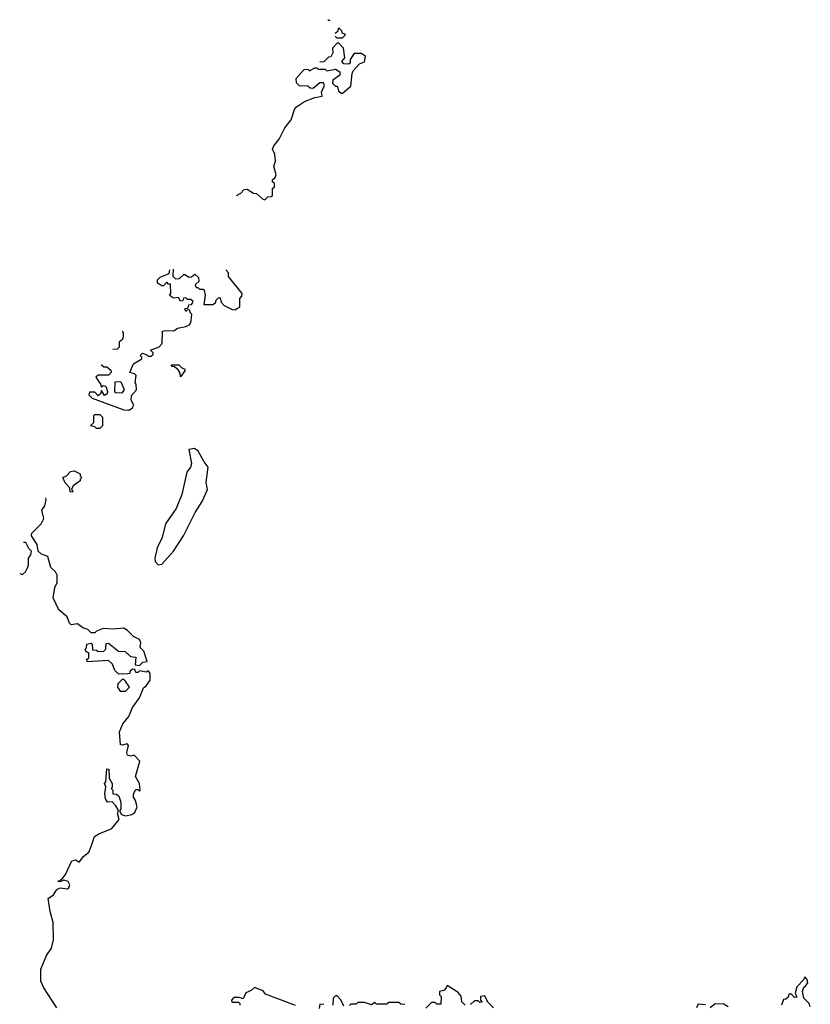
# Model space of a CAD drawing. Extents: x 2029662 to 2246637, y 225654 to 401419.
# Tile 92 of 256: x 2049789 to 2054388, y 314570 to 320298. Entities that reach past the tile are written whole.
import ezdxf

# ---------------------------------------------------------------- set-up
doc = ezdxf.new("R2010")
doc.units = 0

msp = doc.modelspace()

# ---------------------------------------------------------------- linework, layer by layer
at = {"layer": '0CON20XD'}
for points in [[(2051580.2, 320293.5), (2051585, 320297.5), (2051590, 320295), (2051588.1, 320289.2)], [(2051623.8, 320218.5), (2051638.3, 320231.7), (2051645, 320250), (2051660, 320235), (2051661.7, 320221.7), (2051680, 320215), (2051680, 320205), (2051665, 320190), (2051635, 320190), (2051623.3, 320201.7)], [(2051049.6, 319274.4), (2051075, 319287.5), (2051095, 319310), (2051111.7, 319311.7), (2051148.3, 319288.3), (2051167, 319287), (2051203.6, 319253.6), (2051215, 319250), (2051233, 319267), (2051251.7, 319268.3), (2051260, 319275), (2051260, 319315), (2051270, 319325), (2051270, 319345), (2051260, 319355), (2051260, 319365), (2051275, 319380), (2051280, 319395), (2051267.5, 319445), (2051276.7, 319475), (2051272.5, 319515), (2051260, 319545), (2051266.4, 319563.6), (2051298.3, 319601.7), (2051331.7, 319668.3), (2051368, 319715), (2051387.5, 319775), (2051398.9, 319791.1), (2051445, 319821.4), (2051505, 319844.2), (2051547.5, 319852.5), (2051543.3, 319875), (2051562.5, 319915), (2051555, 319930), (2051535, 319930), (2051495, 319897.5), (2051478.3, 319898.3), (2051465, 319910), (2051417, 319913), (2051399.3, 319929.3), (2051397.5, 319955), (2051443, 320007), (2051465, 320010), (2051475, 320000), (2051505, 320017.5), (2051517.5, 320017.5), (2051525, 320010), (2051565, 320010), (2051575, 320000), (2051625, 320010), (2051650, 319995), (2051650, 319975), (2051610, 319945), (2051608.3, 319928.3), (2051625, 319910), (2051635, 319910), (2051645, 319880), (2051665, 319867.5), (2051715, 319910), (2051722.5, 319985), (2051729.3, 320000.7), (2051765, 320040), (2051795, 320052.5), (2051800, 320085), (2051775, 320100), (2051735, 320100), (2051710, 320065), (2051710, 320045), (2051701.7, 320038.3), (2051675, 320040), (2051662.5, 320055), (2051680, 320075), (2051671.7, 320131.7), (2051645, 320160), (2051635, 320160), (2051608.4, 320131.8), (2051610, 320105), (2051598.3, 320081.7), (2051585, 320080), (2051557, 320053), (2051535.2, 320049.8)], [(2050262.5, 318290), (2050265, 318290), (2050278.3, 318278.3), (2050295, 318277.5), (2050318.3, 318258.3), (2050320, 318245), (2050305, 318230), (2050245, 318230), (2050231.7, 318218.3), (2050258.3, 318178.3), (2050265, 318160), (2050275, 318170), (2050290, 318165), (2050300, 318135), (2050298.3, 318121.7), (2050281.7, 318111.7), (2050265, 318140), (2050258.3, 318121.7), (2050245, 318110), (2050225, 318130), (2050195, 318130), (2050190, 318115), (2050210, 318095), (2050395, 318027.5), (2050423, 318027), (2050443, 318037), (2050452.5, 318055), (2050437.5, 318085), (2050438.3, 318111.7), (2050467.5, 318145), (2050466.7, 318176.7), (2050460, 318185), (2050467, 318227), (2050457, 318237), (2050430, 318245), (2050450, 318295), (2050500, 318325), (2050500, 318335), (2050490, 318345), (2050503, 318357), (2050528.3, 318348.3), (2050535, 318340), (2050555, 318340), (2050565, 318350), (2050565, 318360), (2050550, 318375), (2050600, 318395), (2050617, 318413), (2050620, 318485), (2050635, 318490), (2050685, 318487.5), (2050707.5, 318502.5), (2050755, 318512.5), (2050777.5, 318525), (2050786.7, 318545), (2050790, 318585), (2050780, 318595), (2050778.3, 318608.3), (2050765, 318610), (2050755, 318600), (2050750, 318615), (2050768.3, 318621.7), (2050771.7, 318638.3), (2050788.3, 318641.7), (2050798.3, 318658.3), (2050785, 318670), (2050765, 318670), (2050755, 318680), (2050741.7, 318678.3), (2050738.3, 318661.7), (2050725, 318660), (2050711.7, 318681.7), (2050685, 318677.5), (2050673, 318683), (2050660, 318695), (2050667.5, 318705), (2050665, 318760), (2050655, 318760), (2050645, 318770), (2050625, 318750), (2050615, 318750), (2050590, 318765), (2050590, 318785), (2050605, 318800), (2050658.3, 318821.7), (2050661.8, 318841.8)], [(2050681.5, 318846.8), (2050680, 318805), (2050695, 318790), (2050718.3, 318791.7), (2050745, 318817.5), (2050775, 318800), (2050788.3, 318801.7), (2050807.5, 318817.5), (2050828.3, 318798.3), (2050830, 318775), (2050810, 318755), (2050815, 318740), (2050825, 318740), (2050835, 318730), (2050855, 318730), (2050861.7, 318721.7), (2050867.5, 318695), (2050860, 318640), (2050915, 318640), (2050930, 318655), (2050930, 318665), (2050945, 318680), (2050955, 318680), (2050960, 318655), (2050977.5, 318635), (2051025, 318612.5), (2051045, 318610), (2051050, 318615), (2051070, 318625), (2051070, 318675), (2051081.7, 318688.3), (2051082.5, 318705), (2051003, 318803), (2051002.5, 318825), (2050988.6, 318841.6)], [(2050330.3, 318380.9), (2050357, 318383), (2050370, 318395), (2050370, 318425), (2050388.3, 318441.7), (2050392.5, 318455), (2050392.5, 318475), (2050385.8, 318485.1)], [(2050725, 318220), (2050721.7, 318241.7), (2050710, 318260), (2050688.3, 318278.3), (2050675, 318280), (2050670, 318290), (2050715, 318290), (2050731.7, 318271.7), (2050750, 318265), (2050750, 318255), (2050725, 318220)], [(2050385, 318127.5), (2050397.5, 318145), (2050380, 318185), (2050375, 318190), (2050341.7, 318188.3), (2050340, 318135), (2050348.3, 318128.3), (2050385, 318127.5)], [(2050255, 317920), (2050235, 317920), (2050225, 317930), (2050200, 317935), (2050220, 317955), (2050220, 317995), (2050225, 318000), (2050255, 318000), (2050270, 317985), (2050270, 317935), (2050255, 317920)], [(2050595, 317126.7), (2050615, 317131.2), (2050684, 317205), (2050741.9, 317295), (2050808.7, 317431.3), (2050850.6, 317495), (2050880.6, 317565), (2050873.1, 317605), (2050885.6, 317695), (2050861.5, 317725), (2050827.3, 317787.3), (2050805, 317803.3), (2050773, 317797), (2050787.5, 317715), (2050782.5, 317695), (2050761.4, 317665), (2050731.4, 317535), (2050698.1, 317455), (2050637.5, 317365), (2050617.8, 317285), (2050588.1, 317225), (2050574.2, 317165), (2050576.1, 317146.1), (2050595, 317126.7)], [(2050095, 317550), (2050081.7, 317551.7), (2050080, 317575), (2050053, 317603), (2050040, 317635), (2050060, 317645), (2050085, 317670), (2050105, 317672.5), (2050140, 317655), (2050140, 317645), (2050150, 317635), (2050140, 317625), (2050140, 317615), (2050100, 317585), (2050090, 317565), (2050097, 317557), (2050095, 317550)], [(2050005, 314549.2), (2049928.8, 314665), (2049910.8, 314705), (2049912, 314775), (2049945.5, 314854.5), (2049974.3, 314895.7), (2049985.8, 314944.2), (2049983.3, 315045), (2049965, 315110), (2049954, 315186), (2049985, 315207.5), (2050005, 315237.5), (2050025, 315246.7), (2050065, 315241.2), (2050075, 315247.5), (2050080, 315265), (2050070, 315285), (2050045, 315292.5), (2050025, 315282.5), (2050010, 315285), (2050035, 315300), (2050055.7, 315324.3), (2050092.5, 315405), (2050115, 315410), (2050135, 315397.5), (2050160, 315430), (2050190.6, 315455), (2050206.3, 315493.7), (2050224.3, 315545.7), (2050248.1, 315561.9), (2050325, 315592), (2050366.7, 315645), (2050360, 315675), (2050361.7, 315701.7), (2050347.5, 315725), (2050327, 315747), (2050300, 315745), (2050287.5, 315765), (2050283.3, 315795), (2050290, 315835), (2050282.5, 315855), (2050290, 315865), (2050295, 315940), (2050307, 315937), (2050310, 315885), (2050327.5, 315855), (2050327.5, 315832.5), (2050320, 315825), (2050330, 315815), (2050330, 315795), (2050351.7, 315791.7), (2050365, 315780), (2050377.5, 315745), (2050377.5, 315705), (2050370, 315695), (2050380, 315675), (2050405, 315666.7), (2050440, 315675), (2050457.5, 315685), (2050471.7, 315718.3), (2050462.5, 315755), (2050450, 315775), (2050450, 315795), (2050465, 315820), (2050475, 315820), (2050485, 315810), (2050490, 315815), (2050486.2, 315855), (2050462.5, 315895), (2050486.7, 315985), (2050455, 316020), (2050435, 316012.5), (2050415, 316020), (2050412.5, 316035), (2050422.5, 316075), (2050413.9, 316086.1), (2050385, 316077.5), (2050375, 316080), (2050368.8, 316155), (2050389.3, 316200.7), (2050423.8, 316245), (2050443.9, 316296.1), (2050485, 316353.3), (2050508.8, 316411.2), (2050525, 316423.3), (2050546.7, 316455), (2050546.7, 316496.7), (2050535, 316510), (2050525, 316502.5), (2050485, 316510), (2050475, 316500), (2050465, 316500), (2050458.3, 316518.3), (2050445, 316520), (2050430, 316505), (2050430, 316495), (2050418.3, 316491.7), (2050365, 316490), (2050341.7, 316511.7), (2050328.3, 316548.3), (2050305, 316570), (2050181.7, 316561.7), (2050180, 316575), (2050190, 316585), (2050190, 316615), (2050175, 316620), (2050170, 316635), (2050177, 316643), (2050180, 316665), (2050205, 316670), (2050210, 316665), (2050211.7, 316631.7), (2050235, 316630), (2050243.3, 316623.3), (2050277, 316623), (2050290, 316635), (2050291.7, 316668.3), (2050305, 316670), (2050363.3, 316623.3), (2050401.7, 316621.7), (2050433.3, 316593.3), (2050465, 316590), (2050460, 316545), (2050485, 316540), (2050505, 316560), (2050530, 316565), (2050510, 316625), (2050490, 316645), (2050492.5, 316675), (2050485, 316692.5), (2050450, 316710), (2050416.7, 316745), (2050395, 316758), (2050335, 316752.5), (2050273.9, 316756.1), (2050235, 316740), (2050225, 316730), (2050205, 316730), (2050185, 316750), (2050155, 316760), (2050125, 316782.5), (2050088.3, 316778.3), (2050077.5, 316787.5), (2050065, 316823.8), (2050016, 316865), (2049983.6, 316933.6), (2049992.5, 316995), (2050006.4, 317023.6), (2050006.4, 317066.4), (2049997.5, 317085), (2049970.5, 317110.5), (2049952.5, 317175), (2049915, 317188), (2049896.2, 317205), (2049891.2, 317245), (2049856.7, 317295), (2049859.3, 317310.7), (2049913.3, 317365), (2049930, 317395), (2049916.7, 317445), (2049935, 317470), (2049942.5, 317505), (2049941.4, 317516.3)], [(2049788.7, 317075.7), (2049805, 317070), (2049822.5, 317085), (2049832.5, 317105), (2049840, 317125), (2049840, 317165), (2049853.3, 317185), (2049857.5, 317205), (2049841.7, 317221.7), (2049825, 317256.7), (2049811.3, 317256.7)], [(2050405, 316391.2), (2050427.5, 316415), (2050405, 316450), (2050395, 316460), (2050385, 316460), (2050360, 316435), (2050357.5, 316415), (2050372.5, 316392.5), (2050405, 316391.2)], [(2054387.5, 314555), (2054380, 314575), (2054350, 314605), (2054342.5, 314645), (2054350, 314670), (2054360, 314675), (2054372.5, 314695), (2054370, 314715), (2054355, 314730), (2054350, 314715), (2054308.3, 314671.7), (2054300, 314635), (2054308.3, 314611.7), (2054295, 314610), (2054278.3, 314628.3), (2054261.7, 314628.3), (2054258.3, 314611.7), (2054245, 314600), (2054231.7, 314598.3), (2054220, 314565)], [(2052380, 314565), (2052360, 314585), (2052357, 314617), (2052339.3, 314639.3), (2052275, 314680), (2052270, 314665), (2052255, 314650), (2052230, 314645)], [(2051393, 314563), (2051218.3, 314628.3), (2051205, 314647.5), (2051155, 314667.5), (2051135, 314650), (2051103.6, 314636.4), (2051088.3, 314601.7), (2051065, 314610), (2051035, 314610), (2051020, 314595), (2051021.7, 314581.7), (2051061.7, 314581.7), (2051070, 314575), (2051070, 314565)], [(2051675, 314560), (2051656.4, 314596.4), (2051635, 314620), (2051625, 314620), (2051612.5, 314605), (2051610, 314565)], [(2052230, 314645), (2052230, 314625), (2052240, 314615), (2052238.3, 314571.7), (2052215, 314570), (2052205, 314580), (2052185, 314580), (2052151.7, 314548.3)], [(2052545, 314550), (2052511.7, 314581.7), (2052495, 314620), (2052470, 314615), (2052470, 314595), (2052478.3, 314581.7), (2052465, 314580), (2052455, 314590), (2052435, 314590), (2052411.7, 314568.3)], [(2051558.3, 314568.3), (2051535, 314570), (2051530, 314545)], [(2052028.3, 314568.3), (2052005, 314570), (2051995, 314580), (2051935, 314580), (2051925, 314570), (2051865, 314570), (2051855, 314580), (2051835, 314567.5), (2051795, 314580), (2051755, 314580), (2051745, 314570), (2051715, 314570), (2051707, 314563)], [(2053777, 314567), (2053735, 314570), (2053725, 314550)], [(2053910, 314555), (2053885, 314570), (2053835, 314572.5), (2053805, 314550)]]:
    msp.add_lwpolyline(points, dxfattribs=at)

doc.saveas('drawing.dxf')
